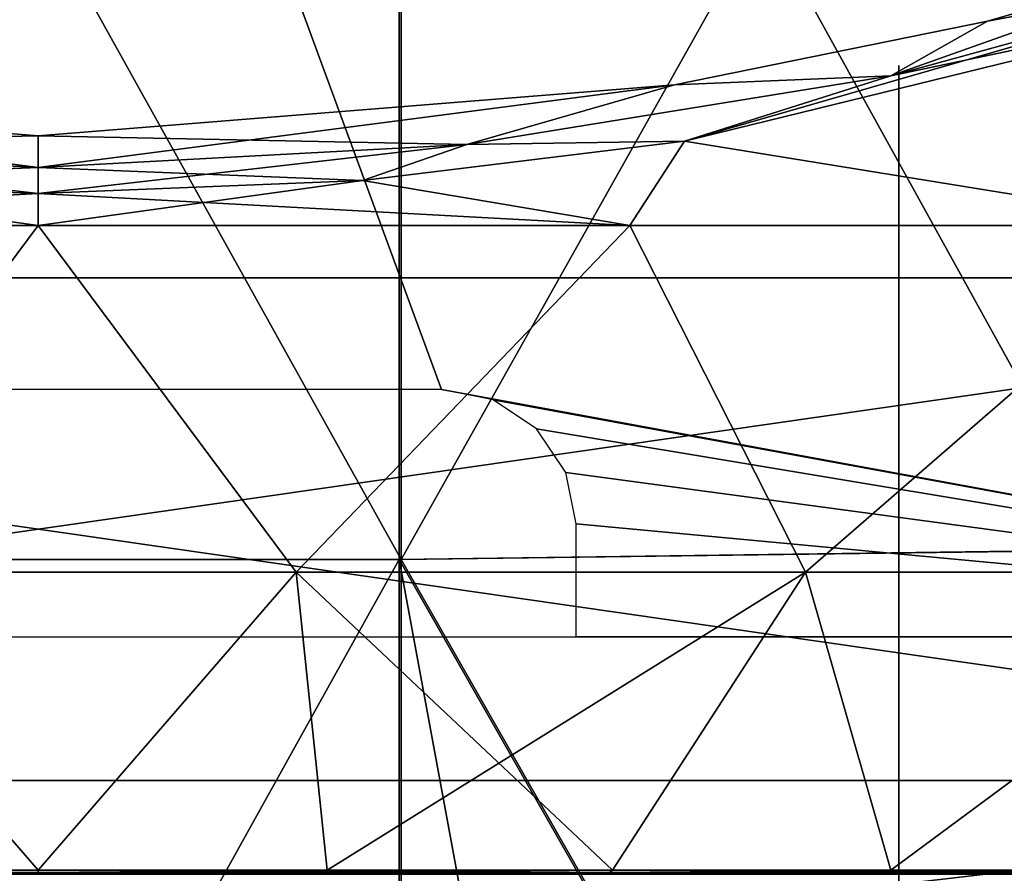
# Model space of a CAD drawing. Header units: millimetres. Extents: x -115 to 115, y -44 to 583.
# Tile 30 of 102: x -1 to 36, y 148 to 180. Entities that reach past the tile are written whole.
import ezdxf

# ---------------------------------------------------------------- set-up
doc = ezdxf.new("R2010")
doc.units = ezdxf.units.MM
doc.header["$LTSCALE"] = 67.002822
for name, color, linetype in [('149', 7, 'CONTINUOUS'), ('203', 7, 'CONTINUOUS'), ('208', 7, 'CONTINUOUS'), ('241', 7, 'CONTINUOUS'), ('242', 7, 'CONTINUOUS'), ('244', 7, 'CONTINUOUS'), ('245', 7, 'CONTINUOUS'), ('256', 7, 'CONTINUOUS'), ('257', 7, 'CONTINUOUS'), ('273', 7, 'CONTINUOUS'), ('276', 7, 'CONTINUOUS'), ('277', 7, 'CONTINUOUS'), ('282', 7, 'CONTINUOUS'), ('73', 7, 'CONTINUOUS'), ('74', 7, 'CONTINUOUS'), ('93', 7, 'CONTINUOUS')]:
    doc.layers.add(name, color=color, linetype=linetype)

msp = doc.modelspace()

# ---------------------------------------------------------------- linework, layer by layer
at = {"layer": '149', "color": 7, "linetype": 'Continuous'}
for points in [[(-13.503, 208.281, -234.759), (13.422, 208.268, -234.767), (-13.503, 159.882, -235.013), (-13.503, 208.281, -234.759)], [(13.422, 208.268, -234.767), (13.422, 159.874, -235.019), (-13.503, 159.882, -235.013), (13.422, 208.268, -234.767)], [(39.96, 207.133, -230.259), (39.96, 160.232, -230.478), (13.422, 208.268, -234.767), (39.96, 207.133, -230.259)], [(13.422, 208.268, -234.767), (39.96, 160.232, -230.478), (13.422, 159.874, -235.019), (13.422, 208.268, -234.767)], [(39.96, 160.232, -230.478), (39.957, 113.354, -227.383), (13.422, 159.874, -235.019), (39.96, 160.232, -230.478)], [(-13.503, 159.882, -235.013), (13.422, 159.874, -235.019), (-13.494, 111.473, -231.757), (-13.503, 159.882, -235.013)], [(13.422, 159.874, -235.019), (13.413, 111.47, -231.763), (-13.494, 111.473, -231.757), (13.422, 159.874, -235.019)], [(13.413, 111.47, -231.763), (13.422, 159.874, -235.019), (22.281, 111.886, -230.796), (13.413, 111.47, -231.763)], [(13.422, 159.874, -235.019), (39.957, 113.354, -227.383), (22.281, 111.886, -230.796), (13.422, 159.874, -235.019)]]:
    msp.add_3dface(points, dxfattribs=at)
at = {"layer": '203', "color": 7, "linetype": 'Continuous'}
for points in [[(65, 170.353, 135.456), (65, 151.661, 113.515), (-65, 170.353, 135.456), (65, 170.353, 135.456)], [(-65, 170.353, 135.456), (65, 151.661, 113.515), (-65, 151.662, 113.516), (-65, 170.353, 135.456)], [(-65, 170.349, -135.451), (-65, 151.663, -113.516), (65, 170.353, -135.456), (-65, 170.349, -135.451)], [(65, 170.353, -135.456), (-65, 151.663, -113.516), (65, 151.661, -113.515), (65, 170.353, -135.456)], [(-65, 151.663, -113.516), (-65, 136.453, -89.025), (65, 151.661, -113.515), (-65, 151.663, -113.516)], [(65, 151.661, 113.515), (65, 136.454, 89.028), (-65, 151.662, 113.516), (65, 151.661, 113.515)], [(-65, 151.662, 113.516), (65, 136.454, 89.028), (-65, 136.453, 89.025), (-65, 151.662, 113.516)], [(65, 151.661, -113.515), (-65, 136.453, -89.025), (65, 136.454, -89.028), (65, 151.661, -113.515)]]:
    msp.add_3dface(points, dxfattribs=at)
at = {"layer": '208', "color": 7, "linetype": 'Continuous'}
for points in [[(32, 136.25, -65), (32, 178.25, -65), (32, 178.25, 85), (32, 136.25, -65)], [(32, 136.25, 85), (32, 136.25, -65), (32, 178.25, 85), (32, 136.25, 85)]]:
    msp.add_3dface(points, dxfattribs=at)
at = {"layer": '241', "color": 7, "linetype": 'Continuous'}
for points in [[(47.404, 181.17, 132.805), (24.032, 175.428, 132.834), (43.378, 172.296, 124.123), (47.404, 181.17, 132.805)], [(24.032, 175.428, 132.834), (12.061, 173.977, 132.841), (21.999, 172.296, 129.631), (24.032, 175.428, 132.834)], [(43.378, 172.296, 124.123), (24.032, 175.428, 132.834), (21.999, 172.296, 129.631), (43.378, 172.296, 124.123)], [(0, 172.296, 131.485), (-12.061, 173.977, 132.841), (-21.999, 172.296, 129.631), (0, 172.296, 131.485)], [(0, 173.492, 132.844), (-12.061, 173.977, 132.841), (0, 172.296, 131.485), (0, 173.492, 132.844)], [(12.061, 173.977, 132.841), (0, 173.492, 132.844), (21.999, 172.296, 129.631), (12.061, 173.977, 132.841)], [(21.999, 172.296, 129.631), (0, 173.492, 132.844), (0, 172.296, 131.485), (21.999, 172.296, 129.631)], [(0, 172.296, 131.485), (-21.999, 172.296, 129.631), (-9.6, 159.411, 114.658), (0, 172.296, 131.485)], [(9.6, 159.411, 114.658), (0, 172.296, 131.485), (-9.6, 159.411, 114.658), (9.6, 159.411, 114.658)], [(21.999, 172.296, 129.631), (0, 172.296, 131.485), (9.6, 159.411, 114.658), (21.999, 172.296, 129.631)], [(28.533, 159.411, 111.465), (21.999, 172.296, 129.631), (9.6, 159.411, 114.658), (28.533, 159.411, 111.465)], [(43.378, 172.296, 124.123), (21.999, 172.296, 129.631), (28.533, 159.411, 111.465), (43.378, 172.296, 124.123)], [(46.672, 159.411, 105.168), (43.378, 172.296, 124.123), (28.533, 159.411, 111.465), (46.672, 159.411, 105.168)], [(0, 148.328, 97.416), (-9.6, 159.411, 114.658), (-10.744, 148.328, 96.822), (0, 148.328, 97.416)], [(9.6, 159.411, 114.658), (-9.6, 159.411, 114.658), (0, 148.328, 97.416), (9.6, 159.411, 114.658)], [(10.744, 148.328, 96.822), (9.6, 159.411, 114.658), (0, 148.328, 97.416), (10.744, 148.328, 96.822)], [(28.533, 159.411, 111.465), (9.6, 159.411, 114.658), (21.356, 148.328, 95.046), (28.533, 159.411, 111.465)], [(21.356, 148.328, 95.046), (9.6, 159.411, 114.658), (10.744, 148.328, 96.822), (21.356, 148.328, 95.046)], [(31.708, 148.328, 92.111), (28.533, 159.411, 111.465), (21.356, 148.328, 95.046), (31.708, 148.328, 92.111)], [(46.672, 159.411, 105.168), (28.533, 159.411, 111.465), (31.708, 148.328, 92.111), (46.672, 159.411, 105.168)], [(41.673, 148.328, 88.052), (46.672, 159.411, 105.168), (31.708, 148.328, 92.111), (41.673, 148.328, 88.052)]]:
    msp.add_3dface(points, dxfattribs=at)
at = {"layer": '242', "color": 7, "linetype": 'Continuous'}
for points in [[(24.032, 175.428, -132.834), (47.404, 181.17, -132.805), (43.378, 172.296, -124.123), (24.032, 175.428, -132.834)], [(12.061, 173.977, -132.841), (24.032, 175.428, -132.834), (21.999, 172.296, -129.631), (12.061, 173.977, -132.841)], [(21.999, 172.296, -129.631), (24.032, 175.428, -132.834), (43.378, 172.296, -124.123), (21.999, 172.296, -129.631)], [(-12.061, 173.977, -132.841), (0, 173.492, -132.844), (-21.999, 172.296, -129.631), (-12.061, 173.977, -132.841)], [(0, 173.492, -132.844), (12.061, 173.977, -132.841), (0, 172.296, -131.485), (0, 173.492, -132.844)], [(0, 172.296, -131.485), (12.061, 173.977, -132.841), (21.999, 172.296, -129.631), (0, 172.296, -131.485)], [(-21.999, 172.296, -129.631), (0, 173.492, -132.844), (0, 172.296, -131.485), (-21.999, 172.296, -129.631)], [(-9.6, 159.411, -114.658), (-21.999, 172.296, -129.631), (0, 172.296, -131.485), (-9.6, 159.411, -114.658)], [(9.6, 159.411, -114.658), (-9.6, 159.411, -114.658), (0, 172.296, -131.485), (9.6, 159.411, -114.658)], [(9.6, 159.411, -114.658), (0, 172.296, -131.485), (21.999, 172.296, -129.631), (9.6, 159.411, -114.658)], [(28.533, 159.411, -111.465), (9.6, 159.411, -114.658), (21.999, 172.296, -129.631), (28.533, 159.411, -111.465)], [(28.533, 159.411, -111.465), (21.999, 172.296, -129.631), (43.378, 172.296, -124.123), (28.533, 159.411, -111.465)], [(46.672, 159.411, -105.168), (28.533, 159.411, -111.465), (43.378, 172.296, -124.123), (46.672, 159.411, -105.168)], [(0, 148.328, -97.416), (-10.744, 148.328, -96.822), (-9.6, 159.411, -114.658), (0, 148.328, -97.416)], [(9.6, 159.411, -114.658), (0, 148.328, -97.416), (-9.6, 159.411, -114.658), (9.6, 159.411, -114.658)], [(10.744, 148.328, -96.822), (0, 148.328, -97.416), (9.6, 159.411, -114.658), (10.744, 148.328, -96.822)], [(28.533, 159.411, -111.465), (10.744, 148.328, -96.822), (9.6, 159.411, -114.658), (28.533, 159.411, -111.465)], [(21.356, 148.328, -95.046), (10.744, 148.328, -96.822), (28.533, 159.411, -111.465), (21.356, 148.328, -95.046)], [(31.708, 148.328, -92.111), (21.356, 148.328, -95.046), (28.533, 159.411, -111.465), (31.708, 148.328, -92.111)], [(46.672, 159.411, -105.168), (31.708, 148.328, -92.111), (28.533, 159.411, -111.465), (46.672, 159.411, -105.168)], [(41.673, 148.328, -88.052), (31.708, 148.328, -92.111), (46.672, 159.411, -105.168), (41.673, 148.328, -88.052)]]:
    msp.add_3dface(points, dxfattribs=at)
at = {"layer": '244', "color": 7, "linetype": 'Continuous'}
for points in [[(-15.943, 175.312, 133.561), (0, 174.458, 133.566), (-23.658, 177.533, 133.84), (-15.943, 175.312, 133.561)], [(0, 174.458, 133.566), (0, 175.63, 133.849), (-23.658, 177.533, 133.84), (0, 174.458, 133.566)], [(-12.061, 173.977, 132.841), (0, 173.492, 132.844), (-15.943, 175.312, 133.561), (-12.061, 173.977, 132.841)], [(-15.943, 175.312, 133.561), (0, 173.492, 132.844), (0, 174.458, 133.566), (-15.943, 175.312, 133.561)]]:
    msp.add_3dface(points, dxfattribs=at)
at = {"layer": '245', "color": 7, "linetype": 'Continuous'}
for points in [[(35.305, 179.902, 133.828), (47.1, 182.088, 133.528), (46.731, 183.2, 133.811), (35.305, 179.902, 133.828)], [(31.703, 177.865, 133.549), (47.404, 181.17, 132.805), (47.1, 182.088, 133.528), (31.703, 177.865, 133.549)], [(31.703, 177.865, 133.549), (47.1, 182.088, 133.528), (35.305, 179.902, 133.828), (31.703, 177.865, 133.549)], [(24.032, 175.428, 132.834), (47.404, 181.17, 132.805), (31.703, 177.865, 133.549), (24.032, 175.428, 132.834)], [(23.658, 177.533, 133.84), (31.703, 177.865, 133.549), (35.305, 179.902, 133.828), (23.658, 177.533, 133.84)], [(15.943, 175.312, 133.561), (24.032, 175.428, 132.834), (31.703, 177.865, 133.549), (15.943, 175.312, 133.561)], [(15.943, 175.312, 133.561), (31.703, 177.865, 133.549), (23.658, 177.533, 133.84), (15.943, 175.312, 133.561)], [(0, 175.63, 133.849), (15.943, 175.312, 133.561), (23.658, 177.533, 133.84), (0, 175.63, 133.849)], [(0, 175.63, 133.849), (0, 174.458, 133.566), (15.943, 175.312, 133.561), (0, 175.63, 133.849)], [(12.061, 173.977, 132.841), (24.032, 175.428, 132.834), (15.943, 175.312, 133.561), (12.061, 173.977, 132.841)], [(0, 174.458, 133.566), (12.061, 173.977, 132.841), (15.943, 175.312, 133.561), (0, 174.458, 133.566)], [(0, 173.492, 132.844), (12.061, 173.977, 132.841), (0, 174.458, 133.566), (0, 173.492, 132.844)]]:
    msp.add_3dface(points, dxfattribs=at)
at = {"layer": '256', "color": 7, "linetype": 'Continuous'}
for points in [[(-23.658, 177.533, -133.84), (0, 175.63, -133.849), (-15.943, 175.312, -133.561), (-23.658, 177.533, -133.84)], [(-15.943, 175.312, -133.561), (0, 175.63, -133.849), (0, 174.458, -133.566), (-15.943, 175.312, -133.561)], [(-12.061, 173.977, -132.841), (-15.943, 175.312, -133.561), (0, 174.458, -133.566), (-12.061, 173.977, -132.841)], [(0, 173.492, -132.844), (-12.061, 173.977, -132.841), (0, 174.458, -133.566), (0, 173.492, -132.844)]]:
    msp.add_3dface(points, dxfattribs=at)
at = {"layer": '257', "color": 7, "linetype": 'Continuous'}
for points in [[(47.1, 182.088, -133.528), (31.703, 177.865, -133.549), (46.731, 183.2, -133.811), (47.1, 182.088, -133.528)], [(46.731, 183.2, -133.811), (31.703, 177.865, -133.549), (35.305, 179.902, -133.828), (46.731, 183.2, -133.811)], [(47.404, 181.17, -132.805), (24.032, 175.428, -132.834), (47.1, 182.088, -133.528), (47.404, 181.17, -132.805)], [(24.032, 175.428, -132.834), (31.703, 177.865, -133.549), (47.1, 182.088, -133.528), (24.032, 175.428, -132.834)], [(35.305, 179.902, -133.828), (31.703, 177.865, -133.549), (23.658, 177.533, -133.84), (35.305, 179.902, -133.828)], [(24.032, 175.428, -132.834), (15.943, 175.312, -133.561), (31.703, 177.865, -133.549), (24.032, 175.428, -132.834)], [(31.703, 177.865, -133.549), (15.943, 175.312, -133.561), (23.658, 177.533, -133.84), (31.703, 177.865, -133.549)], [(0, 174.458, -133.566), (0, 175.63, -133.849), (23.658, 177.533, -133.84), (0, 174.458, -133.566)], [(15.943, 175.312, -133.561), (0, 174.458, -133.566), (23.658, 177.533, -133.84), (15.943, 175.312, -133.561)], [(24.032, 175.428, -132.834), (12.061, 173.977, -132.841), (15.943, 175.312, -133.561), (24.032, 175.428, -132.834)], [(12.061, 173.977, -132.841), (0, 173.492, -132.844), (15.943, 175.312, -133.561), (12.061, 173.977, -132.841)], [(0, 173.492, -132.844), (0, 174.458, -133.566), (15.943, 175.312, -133.561), (0, 173.492, -132.844)]]:
    msp.add_3dface(points, dxfattribs=at)
at = {"layer": '273', "color": 7, "linetype": 'Continuous'}
for points in [[(0, 148.234, -96.921), (-9.476, 148.181, -96.158), (-21.248, 148.234, -94.564), (0, 148.234, -96.921)], [(9.476, 148.181, -96.158), (-9.476, 148.181, -96.158), (0, 148.234, -96.921), (9.476, 148.181, -96.158)], [(21.248, 148.234, -94.564), (9.476, 148.181, -96.158), (0, 148.234, -96.921), (21.248, 148.234, -94.564)], [(28.064, 148.181, -92.459), (9.476, 148.181, -96.158), (21.248, 148.234, -94.564), (28.064, 148.181, -92.459)], [(41.461, 148.234, -87.605), (28.064, 148.181, -92.459), (21.248, 148.234, -94.564), (41.461, 148.234, -87.605)], [(45.572, 148.181, -85.202), (28.064, 148.181, -92.459), (41.461, 148.234, -87.605), (45.572, 148.181, -85.202)]]:
    msp.add_3dface(points, dxfattribs=at)
at = {"layer": '276', "color": 7, "linetype": 'Continuous'}
for points in [[(-21.248, 148.234, 94.564), (-9.476, 148.181, 96.158), (0, 148.234, 96.921), (-21.248, 148.234, 94.564)], [(-9.476, 148.181, 96.158), (9.476, 148.181, 96.158), (0, 148.234, 96.921), (-9.476, 148.181, 96.158)], [(0, 148.234, 96.921), (9.476, 148.181, 96.158), (21.248, 148.234, 94.564), (0, 148.234, 96.921)], [(9.476, 148.181, 96.158), (28.064, 148.181, 92.459), (21.248, 148.234, 94.564), (9.476, 148.181, 96.158)], [(21.248, 148.234, 94.564), (28.064, 148.181, 92.459), (41.461, 148.234, 87.605), (21.248, 148.234, 94.564)], [(28.064, 148.181, 92.459), (45.572, 148.181, 85.202), (41.461, 148.234, 87.605), (28.064, 148.181, 92.459)]]:
    msp.add_3dface(points, dxfattribs=at)
at = {"layer": '277', "color": 7, "linetype": 'Continuous'}
for points in [[(-10.744, 148.328, 96.822), (-21.356, 148.328, 95.046), (0, 148.234, 96.921), (-10.744, 148.328, 96.822)], [(-21.356, 148.328, 95.046), (-21.248, 148.234, 94.564), (0, 148.234, 96.921), (-21.356, 148.328, 95.046)], [(0, 148.328, 97.416), (-10.744, 148.328, 96.822), (0, 148.234, 96.921), (0, 148.328, 97.416)], [(10.744, 148.328, 96.822), (0, 148.328, 97.416), (21.248, 148.234, 94.564), (10.744, 148.328, 96.822)], [(0, 148.328, 97.416), (0, 148.234, 96.921), (21.248, 148.234, 94.564), (0, 148.328, 97.416)], [(21.356, 148.328, 95.046), (10.744, 148.328, 96.822), (21.248, 148.234, 94.564), (21.356, 148.328, 95.046)], [(21.356, 148.328, 95.046), (21.248, 148.234, 94.564), (41.461, 148.234, 87.605), (21.356, 148.328, 95.046)], [(31.708, 148.328, 92.111), (21.356, 148.328, 95.046), (41.461, 148.234, 87.605), (31.708, 148.328, 92.111)], [(41.673, 148.328, 88.052), (31.708, 148.328, 92.111), (41.461, 148.234, 87.605), (41.673, 148.328, 88.052)]]:
    msp.add_3dface(points, dxfattribs=at)
at = {"layer": '282', "color": 7, "linetype": 'Continuous'}
for points in [[(-10.744, 148.328, -96.822), (0, 148.328, -97.416), (-21.248, 148.234, -94.564), (-10.744, 148.328, -96.822)], [(0, 148.328, -97.416), (0, 148.234, -96.921), (-21.248, 148.234, -94.564), (0, 148.328, -97.416)], [(0, 148.328, -97.416), (10.744, 148.328, -96.822), (0, 148.234, -96.921), (0, 148.328, -97.416)], [(10.744, 148.328, -96.822), (21.356, 148.328, -95.046), (0, 148.234, -96.921), (10.744, 148.328, -96.822)], [(21.356, 148.328, -95.046), (21.248, 148.234, -94.564), (0, 148.234, -96.921), (21.356, 148.328, -95.046)], [(21.356, 148.328, -95.046), (31.708, 148.328, -92.111), (21.248, 148.234, -94.564), (21.356, 148.328, -95.046)], [(31.708, 148.328, -92.111), (41.673, 148.328, -88.052), (21.248, 148.234, -94.564), (31.708, 148.328, -92.111)], [(41.673, 148.328, -88.052), (41.461, 148.234, -87.605), (21.248, 148.234, -94.564), (41.673, 148.328, -88.052)]]:
    msp.add_3dface(points, dxfattribs=at)
at = {"layer": '73', "color": 7, "linetype": 'Continuous'}
for points in [[(65, 383.682, -137.5), (-65, 383.682, -137.5), (-65, 157, -137.5), (65, 383.682, -137.5)], [(65, 157, -137.5), (65, 383.682, -137.5), (-65, 157, -137.5), (65, 157, -137.5)]]:
    msp.add_3dface(points, dxfattribs=at)
at = {"layer": '74', "color": 7, "linetype": 'Continuous'}
for points in [[(65, 157, 137.5), (15, 166.2, 137.5), (-65, 383.682, 137.5), (65, 157, 137.5)], [(-65, 383.682, 137.5), (15, 166.2, 137.5), (-15, 166.2, 137.5), (-65, 383.682, 137.5)], [(65, 383.682, 137.5), (65, 157, 137.5), (-65, 383.682, 137.5), (65, 383.682, 137.5)], [(16.916, 165.818, 137.5), (15, 166.2, 137.5), (65, 157, 137.5), (16.916, 165.818, 137.5)], [(18.535, 164.735, 137.5), (16.916, 165.818, 137.5), (65, 157, 137.5), (18.535, 164.735, 137.5)], [(19.618, 163.115, 137.5), (18.535, 164.735, 137.5), (65, 157, 137.5), (19.618, 163.115, 137.5)], [(20, 161.2, 137.5), (19.618, 163.115, 137.5), (65, 157, 137.5), (20, 161.2, 137.5)], [(20, 157, 137.5), (20, 161.2, 137.5), (65, 157, 137.5), (20, 157, 137.5)]]:
    msp.add_3dface(points, dxfattribs=at)
at = {"layer": '93', "color": 7, "linetype": 'Continuous'}
for points in [[(13.503, 208.281, 234.759), (-13.422, 208.268, 234.767), (13.503, 159.882, 235.013), (13.503, 208.281, 234.759)], [(-13.422, 208.268, 234.767), (-13.422, 159.874, 235.019), (13.503, 159.882, 235.013), (-13.422, 208.268, 234.767)], [(13.503, 208.281, 234.759), (13.503, 159.882, 235.013), (40.038, 207.112, 230.239), (13.503, 208.281, 234.759)], [(40.038, 207.112, 230.239), (13.503, 159.882, 235.013), (40.038, 160.225, 230.457), (40.038, 207.112, 230.239)], [(40.038, 160.225, 230.457), (13.503, 159.882, 235.013), (40.035, 113.363, 227.363), (40.038, 160.225, 230.457)], [(13.503, 159.882, 235.013), (-13.422, 159.874, 235.019), (13.494, 111.473, 231.757), (13.503, 159.882, 235.013)], [(-13.422, 159.874, 235.019), (-13.413, 111.47, 231.763), (13.494, 111.473, 231.757), (-13.422, 159.874, 235.019)], [(13.503, 159.882, 235.013), (13.494, 111.473, 231.757), (40.035, 113.363, 227.363), (13.503, 159.882, 235.013)]]:
    msp.add_3dface(points, dxfattribs=at)

doc.saveas('drawing.dxf')
